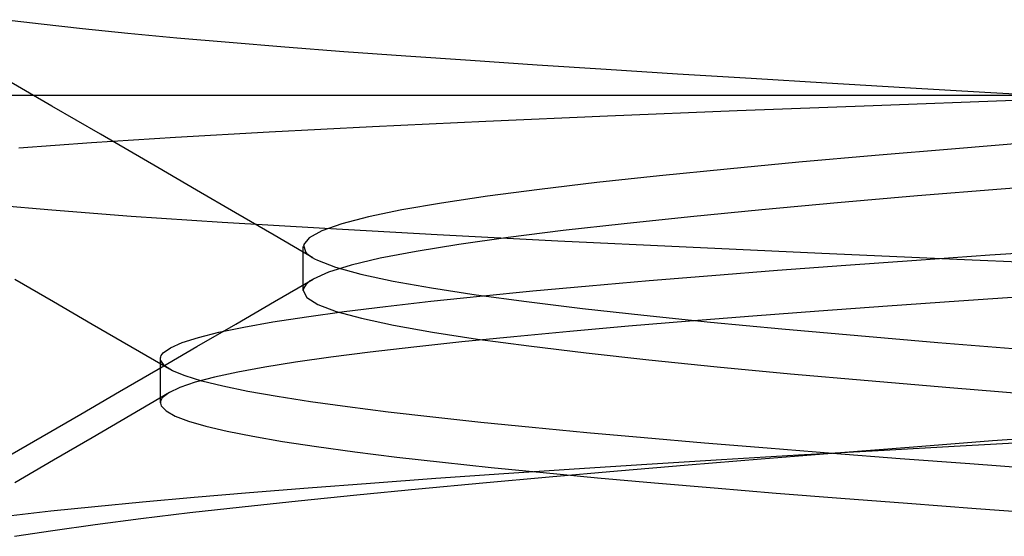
# Model space of a CAD drawing. Header units: millimetres. Extents: x 0 to 93, y -50 to 1.2.
# Tile 50 of 137: x 6.254 to 7.108, y -2.182 to -1.734. Entities that reach past the tile are written whole.
import ezdxf

# ---------------------------------------------------------------- set-up
doc = ezdxf.new("R2010")
doc.units = ezdxf.units.MM
doc.layers.add('MAIN-2', color=7, linetype='Continuous')

msp = doc.modelspace()

# ---------------------------------------------------------------- linework, layer by layer
at = {"layer": 'MAIN-2'}
for p, q in [((6.27298, -1.73842), (6.24031, -1.73447)), ((6.27298, -1.73842), (6.24031, -1.73447)), ((6.30892, -1.7424), (6.27298, -1.73842)), ((6.30892, -1.7424), (6.27298, -1.73842)), ((6.34809, -1.7464), (6.30892, -1.7424)), ((6.34809, -1.7464), (6.30892, -1.7424)), ((6.39042, -1.75039), (6.34809, -1.7464)), ((6.39042, -1.75039), (6.34809, -1.7464)), ((6.4358, -1.75437), (6.39042, -1.75039)), ((6.4358, -1.75437), (6.39042, -1.75039)), ((6.48413, -1.75831), (6.4358, -1.75437)), ((6.48413, -1.75831), (6.4358, -1.75437)), ((6.53528, -1.76221), (6.48413, -1.75831)), ((6.53528, -1.76221), (6.48413, -1.75831)), ((6.589, -1.76608), (6.53528, -1.76221)), ((6.589, -1.76608), (6.53528, -1.76221)), ((6.64499, -1.76993), (6.589, -1.76608)), ((6.64499, -1.76993), (6.589, -1.76608)), ((6.70295, -1.77378), (6.64499, -1.76993)), ((6.70295, -1.77378), (6.64499, -1.76993)), ((6.76277, -1.77765), (6.70295, -1.77378)), ((6.76277, -1.77765), (6.70295, -1.77378)), ((6.82452, -1.78155), (6.76277, -1.77765)), ((6.82452, -1.78155), (6.76277, -1.77765)), ((6.88827, -1.78549), (6.82452, -1.78155)), ((6.88827, -1.78549), (6.82452, -1.78155)), ((6.28217, -1.80931), (6.23993, -1.7848)), ((6.28217, -1.80931), (6.23993, -1.7848)), ((6.95403, -1.78947), (6.88827, -1.78549)), ((6.95403, -1.78947), (6.88827, -1.78549)), ((7.02163, -1.79348), (6.95403, -1.78947)), ((7.02163, -1.79348), (6.95403, -1.78947)), ((6.1, -1.8), (7.6, -1.8)), ((6.1, -1.8), (7.6, -1.8)), ((7.09085, -1.79748), (7.02163, -1.79348)), ((7.09085, -1.79748), (7.02163, -1.79348)), ((7.16147, -1.80146), (7.09085, -1.79748)), ((7.16147, -1.80146), (7.09085, -1.79748)), ((6.87624, -1.81333), (6.99405, -1.8088)), ((6.87624, -1.81333), (6.99405, -1.8088)), ((6.99405, -1.8088), (7.11631, -1.80437)), ((6.99405, -1.8088), (7.11631, -1.80437)), ((6.32439, -1.83383), (6.28217, -1.80931)), ((6.32439, -1.83383), (6.28217, -1.80931)), ((6.76393, -1.81789), (6.87624, -1.81333)), ((6.76393, -1.81789), (6.87624, -1.81333)), ((6.56021, -1.82698), (6.65822, -1.82243)), ((6.56021, -1.82698), (6.65822, -1.82243)), ((6.65822, -1.82243), (6.76393, -1.81789)), ((6.65822, -1.82243), (6.76393, -1.81789)), ((6.34928, -1.84828), (6.32439, -1.83383)), ((6.34928, -1.84828), (6.32439, -1.83383)), ((6.38939, -1.83625), (6.47064, -1.83159)), ((6.38939, -1.83625), (6.47064, -1.83159)), ((6.47064, -1.83159), (6.56021, -1.82698)), ((6.47064, -1.83159), (6.56021, -1.82698)), ((6.25354, -1.84569), (6.31664, -1.84095)), ((6.25354, -1.84569), (6.31664, -1.84095)), ((6.31664, -1.84095), (6.38939, -1.83625)), ((6.31664, -1.84095), (6.38939, -1.83625)), ((7.13801, -1.84042), (7.06531, -1.84633)), ((7.13801, -1.84042), (7.06531, -1.84633)), ((6.37416, -1.86274), (6.34928, -1.84828)), ((6.37416, -1.86274), (6.34928, -1.84828)), ((7.06531, -1.84633), (6.9958, -1.85222)), ((7.06531, -1.84633), (6.9958, -1.85222)), ((6.92976, -1.85809), (6.86738, -1.86396)), ((6.92976, -1.85809), (6.86738, -1.86396)), ((6.9958, -1.85222), (6.92976, -1.85809)), ((6.9958, -1.85222), (6.92976, -1.85809)), ((6.40773, -1.88224), (6.37416, -1.86274)), ((6.40773, -1.88224), (6.37416, -1.86274)), ((6.86738, -1.86396), (6.80889, -1.86984)), ((6.86738, -1.86396), (6.80889, -1.86984)), ((6.75457, -1.87572), (6.70476, -1.8816)), ((6.75457, -1.87572), (6.70476, -1.8816)), ((6.80889, -1.86984), (6.75457, -1.87572)), ((6.80889, -1.86984), (6.75457, -1.87572)), ((7.18033, -1.87528), (7.10494, -1.88128)), ((7.18033, -1.87528), (7.10494, -1.88128)), ((6.4413, -1.90175), (6.40773, -1.88224)), ((6.4413, -1.90175), (6.40773, -1.88224)), ((6.70476, -1.8816), (6.6598, -1.8875)), ((6.70476, -1.8816), (6.6598, -1.8875)), ((7.10494, -1.88128), (7.03243, -1.88729)), ((7.10494, -1.88128), (7.03243, -1.88729)), ((6.62001, -1.89342), (6.58563, -1.89935)), ((6.62001, -1.89342), (6.58563, -1.89935)), ((6.6598, -1.8875), (6.62001, -1.89342)), ((6.6598, -1.8875), (6.62001, -1.89342)), ((6.96316, -1.89329), (6.89749, -1.89929)), ((6.96316, -1.89329), (6.89749, -1.89929)), ((7.03243, -1.88729), (6.96316, -1.89329)), ((7.03243, -1.88729), (6.96316, -1.89329)), ((6.28214, -1.89972), (6.2238, -1.8945)), ((6.28214, -1.89972), (6.2238, -1.8945)), ((6.35096, -1.90496), (6.28214, -1.89972)), ((6.35096, -1.90496), (6.28214, -1.89972)), ((6.47491, -1.9213), (6.4413, -1.90175)), ((6.47491, -1.9213), (6.4413, -1.90175)), ((6.58563, -1.89935), (6.55678, -1.90532)), ((6.58563, -1.89935), (6.55678, -1.90532)), ((6.89749, -1.89929), (6.83575, -1.90529)), ((6.89749, -1.89929), (6.83575, -1.90529)), ((6.42995, -1.91022), (6.35096, -1.90496)), ((6.42995, -1.91022), (6.35096, -1.90496)), ((6.51877, -1.91555), (6.42995, -1.91022)), ((6.51877, -1.91555), (6.42995, -1.91022)), ((6.53359, -1.91133), (6.51629, -1.9174)), ((6.53359, -1.91133), (6.51629, -1.9174)), ((6.55678, -1.90532), (6.53359, -1.91133)), ((6.55678, -1.90532), (6.53359, -1.91133)), ((6.77829, -1.91129), (6.72545, -1.91729)), ((6.77829, -1.91129), (6.72545, -1.91729)), ((6.83575, -1.90529), (6.77829, -1.91129)), ((6.83575, -1.90529), (6.77829, -1.91129)), ((6.51629, -1.9174), (6.50515, -1.92349)), ((6.51629, -1.9174), (6.50515, -1.92349)), ((6.61629, -1.92094), (6.51877, -1.91555)), ((6.61629, -1.92094), (6.51877, -1.91555)), ((6.72545, -1.91729), (6.67757, -1.92329)), ((6.72545, -1.91729), (6.67757, -1.92329)), ((6.5085, -1.94084), (6.47491, -1.9213)), ((6.5085, -1.94084), (6.47491, -1.9213)), ((6.50515, -1.92349), (6.50035, -1.92958)), ((6.50515, -1.92349), (6.50035, -1.92958)), ((6.72082, -1.92632), (6.61629, -1.92094)), ((6.72082, -1.92632), (6.61629, -1.92094)), ((6.67757, -1.92329), (6.635, -1.92929)), ((6.67757, -1.92329), (6.635, -1.92929)), ((6.83187, -1.9317), (6.72082, -1.92632)), ((6.83187, -1.9317), (6.72082, -1.92632)), ((6.50016, -1.93425), (6.50016, -1.93109)), ((6.50016, -1.93425), (6.50016, -1.93109)), ((6.50016, -1.93741), (6.50016, -1.93425)), ((6.50016, -1.93741), (6.50016, -1.93425)), ((6.50035, -1.92958), (6.50198, -1.93565)), ((6.50035, -1.92958), (6.50198, -1.93565)), ((6.50198, -1.93565), (6.50307, -1.93686)), ((6.50198, -1.93565), (6.50307, -1.93686)), ((6.50307, -1.93686), (6.50442, -1.93806)), ((6.50307, -1.93686), (6.50442, -1.93806)), ((6.59805, -1.9353), (6.56686, -1.9413)), ((6.59805, -1.9353), (6.56686, -1.9413)), ((6.635, -1.92929), (6.59805, -1.9353)), ((6.635, -1.92929), (6.59805, -1.9353)), ((6.94962, -1.93712), (6.83187, -1.9317)), ((6.94962, -1.93712), (6.83187, -1.9317)), ((7.09513, -1.93834), (7.16082, -1.93386)), ((7.09513, -1.93834), (7.16082, -1.93386)), ((6.50016, -1.94058), (6.50016, -1.93741)), ((6.50016, -1.94058), (6.50016, -1.93741)), ((6.50016, -1.94374), (6.50016, -1.94058)), ((6.50016, -1.94374), (6.50016, -1.94058)), ((6.50016, -1.94693), (6.50016, -1.94374)), ((6.50016, -1.94693), (6.50016, -1.94374)), ((6.50442, -1.93806), (6.50602, -1.93927)), ((6.50442, -1.93806), (6.50602, -1.93927)), ((6.50602, -1.93927), (6.50788, -1.94047)), ((6.50602, -1.93927), (6.50788, -1.94047)), ((6.50788, -1.94047), (6.51, -1.94168)), ((6.50788, -1.94047), (6.51, -1.94168)), ((6.51, -1.94168), (6.51237, -1.94288)), ((6.51, -1.94168), (6.51237, -1.94288)), ((6.51237, -1.94288), (6.52813, -1.94893)), ((6.51237, -1.94288), (6.52813, -1.94893)), ((6.56686, -1.9413), (6.54152, -1.9473)), ((6.56686, -1.9413), (6.54152, -1.9473)), ((7.07324, -1.9426), (6.94962, -1.93712)), ((7.07324, -1.9426), (6.94962, -1.93712)), ((6.97026, -1.94724), (7.03157, -1.9428)), ((6.97026, -1.94724), (7.03157, -1.9428)), ((7.03157, -1.9428), (7.09513, -1.93834)), ((7.03157, -1.9428), (7.09513, -1.93834)), ((7.20133, -1.94817), (7.07324, -1.9426)), ((7.20133, -1.94817), (7.07324, -1.9426)), ((6.50016, -1.95011), (6.50016, -1.94693)), ((6.50016, -1.95011), (6.50016, -1.94693)), ((6.50016, -1.9533), (6.50016, -1.95011)), ((6.50016, -1.9533), (6.50016, -1.95011)), ((6.50016, -1.95648), (6.50016, -1.9533)), ((6.50016, -1.95648), (6.50016, -1.9533)), ((6.52213, -1.9533), (6.50878, -1.9593)), ((6.52213, -1.9533), (6.50878, -1.9593)), ((6.54152, -1.9473), (6.52213, -1.9533)), ((6.54152, -1.9473), (6.52213, -1.9533)), ((6.52813, -1.94893), (6.55008, -1.95498)), ((6.52813, -1.94893), (6.55008, -1.95498)), ((6.85431, -1.95615), (6.91118, -1.95169)), ((6.85431, -1.95615), (6.91118, -1.95169)), ((6.91118, -1.95169), (6.97026, -1.94724)), ((6.91118, -1.95169), (6.97026, -1.94724)), ((6.28365, -1.97917), (6.25014, -1.95977)), ((6.28365, -1.97917), (6.25014, -1.95977)), ((6.47515, -1.97879), (6.50873, -1.95925)), ((6.47515, -1.97879), (6.50873, -1.95925)), ((6.50016, -1.95967), (6.50016, -1.95648)), ((6.50016, -1.95967), (6.50016, -1.95648)), ((6.50016, -1.96285), (6.50016, -1.95967)), ((6.50016, -1.96285), (6.50016, -1.95967)), ((6.504, -1.96263), (6.50233, -1.96429)), ((6.504, -1.96263), (6.50233, -1.96429)), ((6.50615, -1.96097), (6.504, -1.96263)), ((6.50615, -1.96097), (6.504, -1.96263)), ((6.50878, -1.9593), (6.50615, -1.96097)), ((6.50878, -1.9593), (6.50615, -1.96097)), ((6.55008, -1.95498), (6.57795, -1.961)), ((6.55008, -1.95498), (6.57795, -1.961)), ((6.57795, -1.961), (6.61141, -1.967)), ((6.57795, -1.961), (6.61141, -1.967)), ((6.74793, -1.96511), (6.79979, -1.96063)), ((6.74793, -1.96511), (6.79979, -1.96063)), ((6.79979, -1.96063), (6.85431, -1.95615)), ((6.79979, -1.96063), (6.85431, -1.95615)), ((6.50016, -1.96604), (6.50016, -1.96285)), ((6.50016, -1.96604), (6.50016, -1.96285)), ((6.50016, -1.96922), (6.50016, -1.96604)), ((6.50016, -1.96922), (6.50016, -1.96604)), ((6.5004, -1.96762), (6.50016, -1.96929)), ((6.5004, -1.96762), (6.50016, -1.96929)), ((6.50016, -1.96929), (6.50332, -1.97529)), ((6.50016, -1.96929), (6.50332, -1.97529)), ((6.50113, -1.96596), (6.5004, -1.96762)), ((6.50113, -1.96596), (6.5004, -1.96762)), ((6.50233, -1.96429), (6.50113, -1.96596)), ((6.50233, -1.96429), (6.50113, -1.96596)), ((6.61141, -1.967), (6.65007, -1.97294)), ((6.61141, -1.967), (6.65007, -1.97294)), ((6.65329, -1.97405), (6.69903, -1.96959)), ((6.65329, -1.97405), (6.69903, -1.96959)), ((6.69903, -1.96959), (6.74793, -1.96511)), ((6.69903, -1.96959), (6.74793, -1.96511)), ((6.31715, -1.99857), (6.28365, -1.97917)), ((6.31715, -1.99857), (6.28365, -1.97917)), ((6.44155, -1.99833), (6.47515, -1.97879)), ((6.44155, -1.99833), (6.47515, -1.97879)), ((6.50332, -1.97529), (6.51282, -1.98129)), ((6.50332, -1.97529), (6.51282, -1.98129)), ((6.57146, -1.98297), (6.61076, -1.97851)), ((6.57146, -1.98297), (6.61076, -1.97851)), ((6.61076, -1.97851), (6.65329, -1.97405)), ((6.61076, -1.97851), (6.65329, -1.97405)), ((6.65007, -1.97294), (6.69363, -1.97885)), ((6.65007, -1.97294), (6.69363, -1.97885)), ((6.69363, -1.97885), (6.74202, -1.98473)), ((6.69363, -1.97885), (6.74202, -1.98473)), ((7.06817, -1.97834), (7.00653, -1.98272)), ((7.06817, -1.97834), (7.00653, -1.98272)), ((7.13171, -1.97395), (7.06817, -1.97834)), ((7.13171, -1.97395), (7.06817, -1.97834)), ((6.50288, -1.99194), (6.53546, -1.98745)), ((6.50288, -1.99194), (6.53546, -1.98745)), ((6.51282, -1.98129), (6.52864, -1.98729)), ((6.51282, -1.98129), (6.52864, -1.98729)), ((6.52864, -1.98729), (6.55058, -1.9933)), ((6.52864, -1.98729), (6.55058, -1.9933)), ((6.53546, -1.98745), (6.57146, -1.98297)), ((6.53546, -1.98745), (6.57146, -1.98297)), ((6.74202, -1.98473), (6.79522, -1.99063)), ((6.74202, -1.98473), (6.79522, -1.99063)), ((6.94706, -1.98709), (6.88987, -1.99145)), ((6.94706, -1.98709), (6.88987, -1.99145)), ((7.00653, -1.98272), (6.94706, -1.98709)), ((7.00653, -1.98272), (6.94706, -1.98709)), ((6.44855, -2.0009), (6.47387, -1.99642)), ((6.44855, -2.0009), (6.47387, -1.99642)), ((6.47387, -1.99642), (6.50288, -1.99194)), ((6.47387, -1.99642), (6.50288, -1.99194)), ((6.55058, -1.9933), (6.57845, -1.9993)), ((6.55058, -1.9933), (6.57845, -1.9993)), ((6.83487, -1.99584), (6.78192, -2.00027)), ((6.83487, -1.99584), (6.78192, -2.00027)), ((6.79522, -1.99063), (6.853, -1.99652)), ((6.79522, -1.99063), (6.853, -1.99652)), ((6.88987, -1.99145), (6.83487, -1.99584)), ((6.88987, -1.99145), (6.83487, -1.99584)), ((6.853, -1.99652), (6.91496, -2.00243)), ((6.853, -1.99652), (6.91496, -2.00243)), ((6.35067, -2.01798), (6.31715, -1.99857)), ((6.35067, -2.01798), (6.31715, -1.99857)), ((6.40799, -2.01784), (6.44155, -1.99833)), ((6.40799, -2.01784), (6.44155, -1.99833)), ((6.40919, -2.00984), (6.42698, -2.00537)), ((6.40919, -2.00984), (6.42698, -2.00537)), ((6.42698, -2.00537), (6.44855, -2.0009)), ((6.42698, -2.00537), (6.44855, -2.0009)), ((6.57845, -1.9993), (6.61204, -2.0053)), ((6.57845, -1.9993), (6.61204, -2.0053)), ((6.61204, -2.0053), (6.65116, -2.0113)), ((6.61204, -2.0053), (6.65116, -2.0113)), ((6.73103, -2.00475), (6.68268, -2.00928)), ((6.73103, -2.00475), (6.68268, -2.00928)), ((6.78192, -2.00027), (6.73103, -2.00475)), ((6.78192, -2.00027), (6.73103, -2.00475)), ((6.91496, -2.00243), (6.98072, -2.00833)), ((6.91496, -2.00243), (6.98072, -2.00833)), ((6.39521, -2.01432), (6.40919, -2.00984)), ((6.39521, -2.01432), (6.40919, -2.00984)), ((6.63743, -2.0138), (6.59582, -2.01829)), ((6.63743, -2.0138), (6.59582, -2.01829)), ((6.68268, -2.00928), (6.63743, -2.0138)), ((6.68268, -2.00928), (6.63743, -2.0138)), ((6.65116, -2.0113), (6.69562, -2.0173)), ((6.65116, -2.0113), (6.69562, -2.0173)), ((6.98072, -2.00833), (7.04998, -2.01425)), ((6.98072, -2.00833), (7.04998, -2.01425)), ((6.38419, -2.0374), (6.35067, -2.01798)), ((6.38419, -2.0374), (6.35067, -2.01798)), ((6.37442, -2.03735), (6.40799, -2.01784)), ((6.37442, -2.03735), (6.40799, -2.01784)), ((6.37877, -2.02329), (6.38506, -2.0188)), ((6.37877, -2.02329), (6.38506, -2.0188)), ((6.38506, -2.0188), (6.39521, -2.01432)), ((6.38506, -2.0188), (6.39521, -2.01432)), ((6.59582, -2.01829), (6.55799, -2.02273)), ((6.59582, -2.01829), (6.55799, -2.02273)), ((6.69562, -2.0173), (6.74521, -2.0233)), ((6.69562, -2.0173), (6.74521, -2.0233)), ((7.04998, -2.01425), (7.12241, -2.02018)), ((7.04998, -2.01425), (7.12241, -2.02018)), ((6.37633, -2.03466), (6.37633, -2.02831)), ((6.37633, -2.03466), (6.37633, -2.02831)), ((6.37634, -2.02881), (6.37635, -2.02771)), ((6.37634, -2.02881), (6.37635, -2.02771)), ((6.37656, -2.02991), (6.37634, -2.02881)), ((6.37656, -2.02991), (6.37634, -2.02881)), ((6.37635, -2.02771), (6.3766, -2.0266)), ((6.37635, -2.02771), (6.3766, -2.0266)), ((6.37981, -2.03437), (6.37656, -2.02991)), ((6.37981, -2.03437), (6.37656, -2.02991)), ((6.3766, -2.0266), (6.37709, -2.0255)), ((6.3766, -2.0266), (6.37709, -2.0255)), ((6.37709, -2.0255), (6.37781, -2.02439)), ((6.37709, -2.0255), (6.37781, -2.02439)), ((6.37781, -2.02439), (6.37877, -2.02329)), ((6.37781, -2.02439), (6.37877, -2.02329)), ((6.52391, -2.02711), (6.49351, -2.03144)), ((6.52391, -2.02711), (6.49351, -2.03144)), ((6.55799, -2.02273), (6.52391, -2.02711)), ((6.55799, -2.02273), (6.52391, -2.02711)), ((6.74521, -2.0233), (6.79975, -2.02931)), ((6.74521, -2.0233), (6.79975, -2.02931)), ((6.79975, -2.02931), (6.85894, -2.03531)), ((6.79975, -2.02931), (6.85894, -2.03531)), ((6.34088, -2.05684), (6.37442, -2.03735)), ((6.34088, -2.05684), (6.37442, -2.03735)), ((6.37633, -2.04102), (6.37633, -2.03466)), ((6.37633, -2.04102), (6.37633, -2.03466)), ((6.38685, -2.03882), (6.37981, -2.03437)), ((6.38685, -2.03882), (6.37981, -2.03437)), ((6.39765, -2.04328), (6.38685, -2.03882)), ((6.39765, -2.04328), (6.38685, -2.03882)), ((6.46671, -2.03572), (6.44334, -2.04001)), ((6.46671, -2.03572), (6.44334, -2.04001)), ((6.49351, -2.03144), (6.46671, -2.03572)), ((6.49351, -2.03144), (6.46671, -2.03572)), ((6.85894, -2.03531), (6.92238, -2.04131)), ((6.85894, -2.03531), (6.92238, -2.04131)), ((6.37633, -2.04737), (6.37633, -2.04102)), ((6.37633, -2.04737), (6.37633, -2.04102)), ((6.37633, -2.05373), (6.37633, -2.04737)), ((6.37633, -2.05373), (6.37633, -2.04737)), ((6.41217, -2.04774), (6.39765, -2.04328)), ((6.41217, -2.04774), (6.39765, -2.04328)), ((6.42326, -2.04437), (6.40642, -2.0488)), ((6.42326, -2.04437), (6.40642, -2.0488)), ((6.43037, -2.0522), (6.41217, -2.04774)), ((6.43037, -2.0522), (6.41217, -2.04774)), ((6.44334, -2.04001), (6.42326, -2.04437)), ((6.44334, -2.04001), (6.42326, -2.04437)), ((6.92238, -2.04131), (6.98967, -2.04731)), ((6.92238, -2.04131), (6.98967, -2.04731)), ((6.98967, -2.04731), (7.06038, -2.05331)), ((6.98967, -2.04731), (7.06038, -2.05331)), ((6.37633, -2.06008), (6.37633, -2.05373)), ((6.37633, -2.06008), (6.37633, -2.05373)), ((6.39306, -2.0533), (6.38348, -2.05781)), ((6.39306, -2.0533), (6.38348, -2.05781)), ((6.40642, -2.0488), (6.39306, -2.0533)), ((6.40642, -2.0488), (6.39306, -2.0533)), ((6.45221, -2.05667), (6.43037, -2.0522)), ((6.45221, -2.05667), (6.43037, -2.0522)), ((7.06038, -2.05331), (7.13411, -2.05932)), ((7.06038, -2.05331), (7.13411, -2.05932)), ((6.30732, -2.07633), (6.34088, -2.05684)), ((6.30732, -2.07633), (6.34088, -2.05684)), ((6.35059, -2.07699), (6.38407, -2.05746)), ((6.35059, -2.07699), (6.38407, -2.05746)), ((6.37659, -2.06462), (6.37632, -2.06577)), ((6.37659, -2.06462), (6.37632, -2.06577)), ((6.37633, -2.06644), (6.37633, -2.06008)), ((6.37633, -2.06644), (6.37633, -2.06008)), ((6.37712, -2.06346), (6.37659, -2.06462)), ((6.37712, -2.06346), (6.37659, -2.06462)), ((6.37791, -2.06231), (6.37712, -2.06346)), ((6.37791, -2.06231), (6.37712, -2.06346)), ((6.38348, -2.05781), (6.37791, -2.06231)), ((6.38348, -2.05781), (6.37791, -2.06231)), ((6.47757, -2.06114), (6.45221, -2.05667)), ((6.47757, -2.06114), (6.45221, -2.05667)), ((6.50637, -2.06561), (6.47757, -2.06114)), ((6.50637, -2.06561), (6.47757, -2.06114)), ((6.37632, -2.06577), (6.37631, -2.06693)), ((6.37632, -2.06577), (6.37631, -2.06693)), ((6.37631, -2.06693), (6.37655, -2.06807)), ((6.37631, -2.06693), (6.37655, -2.06807)), ((6.37655, -2.06807), (6.37705, -2.06922)), ((6.37655, -2.06807), (6.37705, -2.06922)), ((6.37705, -2.06922), (6.38129, -2.07365)), ((6.37705, -2.06922), (6.38129, -2.07365)), ((6.38129, -2.07365), (6.38917, -2.07804)), ((6.38129, -2.07365), (6.38917, -2.07804)), ((6.53849, -2.07008), (6.50637, -2.06561)), ((6.53849, -2.07008), (6.50637, -2.06561)), ((6.57384, -2.07456), (6.53849, -2.07008)), ((6.57384, -2.07456), (6.53849, -2.07008)), ((6.27379, -2.0958), (6.30732, -2.07633)), ((6.27379, -2.0958), (6.30732, -2.07633)), ((6.31709, -2.09652), (6.35059, -2.07699)), ((6.31709, -2.09652), (6.35059, -2.07699)), ((6.38917, -2.07804), (6.40064, -2.08242)), ((6.38917, -2.07804), (6.40064, -2.08242)), ((6.61235, -2.07903), (6.57384, -2.07456)), ((6.61235, -2.07903), (6.57384, -2.07456)), ((6.65395, -2.08352), (6.61235, -2.07903)), ((6.65395, -2.08352), (6.61235, -2.07903)), ((6.40064, -2.08242), (6.41565, -2.08679)), ((6.40064, -2.08242), (6.41565, -2.08679)), ((6.41565, -2.08679), (6.4342, -2.09117)), ((6.41565, -2.08679), (6.4342, -2.09117)), ((6.6985, -2.08802), (6.65395, -2.08352)), ((6.6985, -2.08802), (6.65395, -2.08352)), ((6.74579, -2.09252), (6.6985, -2.08802)), ((6.74579, -2.09252), (6.6985, -2.08802)), ((6.24026, -2.11526), (6.27379, -2.0958)), ((6.24026, -2.11526), (6.27379, -2.0958)), ((6.28363, -2.11602), (6.31709, -2.09652)), ((6.28363, -2.11602), (6.31709, -2.09652)), ((6.4342, -2.09117), (6.45633, -2.09557)), ((6.4342, -2.09117), (6.45633, -2.09557)), ((6.45633, -2.09557), (6.48212, -2.10001)), ((6.45633, -2.09557), (6.48212, -2.10001)), ((6.79561, -2.09702), (6.74579, -2.09252)), ((6.79561, -2.09702), (6.74579, -2.09252)), ((6.84777, -2.10151), (6.79561, -2.09702)), ((6.84777, -2.10151), (6.79561, -2.09702)), ((7.09755, -2.09934), (7.16717, -2.09402)), ((7.09755, -2.09934), (7.16717, -2.09402)), ((6.48212, -2.10001), (6.51164, -2.10449)), ((6.48212, -2.10001), (6.51164, -2.10449)), ((6.51164, -2.10449), (6.54476, -2.10902)), ((6.51164, -2.10449), (6.54476, -2.10902)), ((6.90219, -2.10601), (6.84777, -2.10151)), ((6.90219, -2.10601), (6.84777, -2.10151)), ((6.95876, -2.11051), (6.90219, -2.10601)), ((6.95876, -2.11051), (6.90219, -2.10601)), ((6.96207, -2.10989), (7.02908, -2.10463)), ((6.96207, -2.10989), (7.02908, -2.10463)), ((6.99838, -2.10778), (7.06939, -2.10379)), ((6.99838, -2.10778), (7.06939, -2.10379)), ((7.02908, -2.10463), (7.09755, -2.09934)), ((7.02908, -2.10463), (7.09755, -2.09934)), ((7.06939, -2.10379), (7.14215, -2.09976)), ((7.06939, -2.10379), (7.14215, -2.09976)), ((6.25015, -2.13552), (6.28363, -2.11602)), ((6.25015, -2.13552), (6.28363, -2.11602)), ((6.54476, -2.10902), (6.58122, -2.11356)), ((6.54476, -2.10902), (6.58122, -2.11356)), ((6.58122, -2.11356), (6.62075, -2.11809)), ((6.58122, -2.11356), (6.62075, -2.11809)), ((6.79775, -2.11969), (6.86248, -2.1157)), ((6.79775, -2.11969), (6.86248, -2.1157)), ((6.83367, -2.12032), (6.89685, -2.11513)), ((6.83367, -2.12032), (6.89685, -2.11513)), ((6.86248, -2.1157), (6.92935, -2.11174)), ((6.86248, -2.1157), (6.92935, -2.11174)), ((6.89685, -2.11513), (6.96207, -2.10989)), ((6.89685, -2.11513), (6.96207, -2.10989)), ((6.92935, -2.11174), (6.99838, -2.10778)), ((6.92935, -2.11174), (6.99838, -2.10778)), ((7.01737, -2.11503), (6.95876, -2.11051)), ((7.01737, -2.11503), (6.95876, -2.11051)), ((7.07775, -2.11956), (7.01737, -2.11503)), ((7.07775, -2.11956), (7.01737, -2.11503)), ((6.62075, -2.11809), (6.66308, -2.12259)), ((6.62075, -2.11809), (6.66308, -2.12259)), ((6.66308, -2.12259), (6.70798, -2.12707)), ((6.66308, -2.12259), (6.70798, -2.12707)), ((6.67408, -2.12782), (6.735, -2.12372)), ((6.67408, -2.12782), (6.735, -2.12372)), ((6.735, -2.12372), (6.79775, -2.11969)), ((6.735, -2.12372), (6.79775, -2.11969)), ((6.77253, -2.12548), (6.83367, -2.12032)), ((6.77253, -2.12548), (6.83367, -2.12032)), ((7.13961, -2.12408), (7.07775, -2.11956)), ((7.13961, -2.12408), (7.07775, -2.11956)), ((6.55849, -2.13612), (6.61512, -2.13196)), ((6.55849, -2.13612), (6.61512, -2.13196)), ((6.61512, -2.13196), (6.67408, -2.12782)), ((6.61512, -2.13196), (6.67408, -2.12782)), ((6.65578, -2.13583), (6.71327, -2.13065)), ((6.65578, -2.13583), (6.71327, -2.13065)), ((6.70798, -2.12707), (6.75524, -2.13151)), ((6.70798, -2.12707), (6.75524, -2.13151)), ((6.71327, -2.13065), (6.77253, -2.12548)), ((6.71327, -2.13065), (6.77253, -2.12548)), ((6.75524, -2.13151), (6.80467, -2.13594)), ((6.75524, -2.13151), (6.80467, -2.13594)), ((6.45345, -2.14434), (6.50451, -2.14025)), ((6.45345, -2.14434), (6.50451, -2.14025)), ((6.50451, -2.14025), (6.55849, -2.13612)), ((6.50451, -2.14025), (6.55849, -2.13612)), ((6.54661, -2.14625), (6.60012, -2.14104)), ((6.54661, -2.14625), (6.60012, -2.14104)), ((6.60012, -2.14104), (6.65578, -2.13583)), ((6.60012, -2.14104), (6.65578, -2.13583)), ((6.80467, -2.13594), (6.85626, -2.14035)), ((6.80467, -2.13594), (6.85626, -2.14035)), ((6.85626, -2.14035), (6.91002, -2.14476)), ((6.85626, -2.14035), (6.91002, -2.14476)), ((6.36079, -2.15237), (6.40549, -2.14838)), ((6.36079, -2.15237), (6.40549, -2.14838)), ((6.40549, -2.14838), (6.45345, -2.14434)), ((6.40549, -2.14838), (6.45345, -2.14434)), ((6.49558, -2.15145), (6.54661, -2.14625)), ((6.49558, -2.15145), (6.54661, -2.14625)), ((6.91002, -2.14476), (6.96595, -2.1492)), ((6.91002, -2.14476), (6.96595, -2.1492)), ((6.96595, -2.1492), (7.02385, -2.15364)), ((6.96595, -2.1492), (7.02385, -2.15364)), ((6.28148, -2.16029), (6.31945, -2.15633)), ((6.28148, -2.16029), (6.31945, -2.15633)), ((6.31945, -2.15633), (6.36079, -2.15237)), ((6.31945, -2.15633), (6.36079, -2.15237)), ((6.40184, -2.16176), (6.44729, -2.15661)), ((6.40184, -2.16176), (6.44729, -2.15661)), ((6.44729, -2.15661), (6.49558, -2.15145)), ((6.44729, -2.15661), (6.49558, -2.15145)), ((7.02385, -2.15364), (7.08337, -2.15809)), ((7.02385, -2.15364), (7.08337, -2.15809)), ((7.08337, -2.15809), (7.14419, -2.16253)), ((7.08337, -2.15809), (7.14419, -2.16253)), ((6.24691, -2.16429), (6.28148, -2.16029)), ((6.24691, -2.16429), (6.28148, -2.16029)), ((6.3197, -2.17203), (6.35929, -2.16689)), ((6.3197, -2.17203), (6.35929, -2.16689)), ((6.35929, -2.16689), (6.40184, -2.16176)), ((6.35929, -2.16689), (6.40184, -2.16176)), ((6.28315, -2.17716), (6.3197, -2.17203)), ((6.28315, -2.17716), (6.3197, -2.17203)), ((6.24972, -2.18228), (6.28315, -2.17716)), ((6.24972, -2.18228), (6.28315, -2.17716))]:
    msp.add_line(p, q, dxfattribs=at)

doc.saveas('drawing.dxf')
